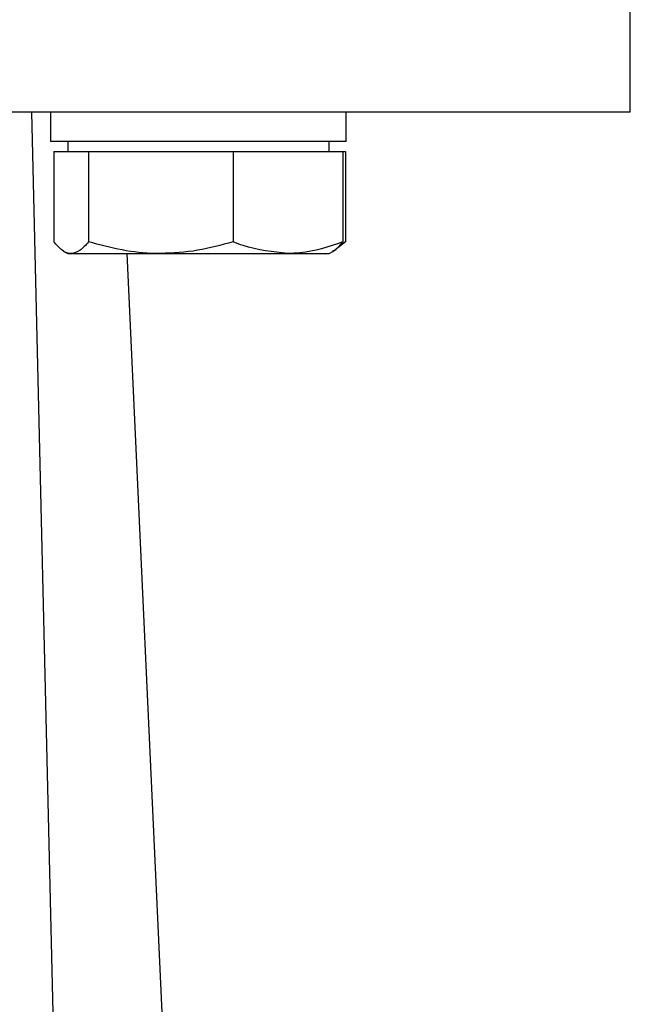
# Model space of a CAD drawing. Header units: millimetres. Extents: x 474 to 2197, y 77 to 1503.
# Tile 19 of 25: x 1052 to 1090, y 857 to 917. Entities that reach past the tile are written whole.
import ezdxf

# ---------------------------------------------------------------- set-up
doc = ezdxf.new("R2010")
doc.units = ezdxf.units.MM

msp = doc.modelspace()

# ---------------------------------------------------------------- linework, layer by layer
at = {"color": 7, "linetype": 'Continuous', "lineweight": 25}
for p, q in [((1089.848, 911.547), (1089.848, 927.547)), ((1054.579, 853.584), (1053.201, 911.547)), ((1054.36, 911.547), (1054.36, 909.747)), ((1072.46, 909.747), (1072.46, 911.547)), ((1072.46, 909.747), (1054.36, 909.747)), ((1055.41, 909.747), (1055.41, 909.147)), ((1071.41, 909.147), (1071.41, 909.747)), ((1054.565, 909.147), (1054.565, 903.611)), ((1054.565, 909.147), (1055.623, 909.147)), ((1055.623, 909.147), (1056.681, 909.147)), ((1056.681, 909.147), (1056.681, 903.611)), ((1056.681, 909.147), (1061.103, 909.147)), ((1061.103, 909.147), (1065.526, 909.147)), ((1065.526, 909.147), (1065.526, 903.611)), ((1065.526, 909.147), (1068.891, 909.147)), ((1068.891, 909.147), (1072.256, 909.147)), ((1072.256, 909.147), (1072.256, 903.611)), ((1072.256, 909.147), (1072.403, 909.147)), ((1072.403, 909.147), (1072.403, 903.611)), ((1072.403, 903.611), (1071.765, 903.105)), ((1055.178, 903.031), (1055.41, 902.897)), ((1055.41, 902.897), (1055.623, 902.897)), ((1055.623, 902.897), (1061.103, 902.897)), ((1059.036, 902.897), (1061.294, 853.584)), ((1061.103, 902.897), (1068.891, 902.897)), ((1068.891, 902.897), (1071.41, 902.897)), ((1071.41, 902.897), (1071.643, 903.031)), ((1071.643, 903.031), (1071.767, 903.103))]:
    msp.add_line(p, q, dxfattribs=at)
for points, knots in [([(1089.848, 911.547), (1089.848, 911.547), (1089.445, 911.547), (1087.849, 911.547), (1086.656, 911.547), (1083.525, 911.547), (1081.587, 911.547), (1077.042, 911.547), (1074.435, 911.547), (1068.65, 911.547), (1065.472, 911.547), (1058.67, 911.547), (1055.045, 911.547), (1047.486, 911.547), (1043.553, 911.547), (1035.529, 911.547), (1031.439, 911.547), (1027.348, 911.547)], [0, 0, 0, 0, 0.125, 0.125, 0.25, 0.25, 0.375, 0.375, 0.5, 0.5, 0.625, 0.625, 0.75, 0.75, 0.875, 0.875, 1, 1, 1, 1]), ([(1055.623, 902.897), (1055.598, 902.898), (1055.408, 902.904), (1055.05, 903.06), (1054.728, 903.427), (1054.565, 903.611)], [0, 0, 0, 0, 0.070086, 0.530782, 1, 1, 1, 1]), ([(1056.681, 903.611), (1056.509, 903.412), (1056.162, 903.009), (1055.804, 902.934), (1055.623, 902.897)], [0, 0, 0, 0, 0.495458, 1, 1, 1, 1]), ([(1061.103, 902.897), (1060.998, 902.898), (1060.205, 902.904), (1058.708, 903.06), (1057.361, 903.427), (1056.681, 903.611)], [0, 0, 0, 0, 0.070086, 0.530782, 1, 1, 1, 1]), ([(1065.526, 903.611), (1064.808, 903.412), (1063.358, 903.009), (1061.859, 902.934), (1061.103, 902.897)], [0, 0, 0, 0, 0.495458, 1, 1, 1, 1]), ([(1068.891, 902.897), (1067.967, 902.992), (1066.828, 903.109), (1065.732, 903.532), (1065.526, 903.611)], [0, 0, 0, 0, 0.811304, 1, 1, 1, 1]), ([(1072.256, 903.611), (1071.383, 903.314), (1070.273, 902.935), (1069.135, 902.904), (1068.891, 902.897)], [0, 0, 0, 0, 0.785622, 1, 1, 1, 1]), ([(1071.629, 903.054), (1071.674, 903.071), (1071.887, 903.15), (1072.093, 903.408), (1072.256, 903.611)], [0, 0, 0, 0, 0.213535, 1, 1, 1, 1])]:
    msp.add_open_spline(points, degree=3, knots=knots, dxfattribs=at)

doc.saveas('drawing.dxf')
